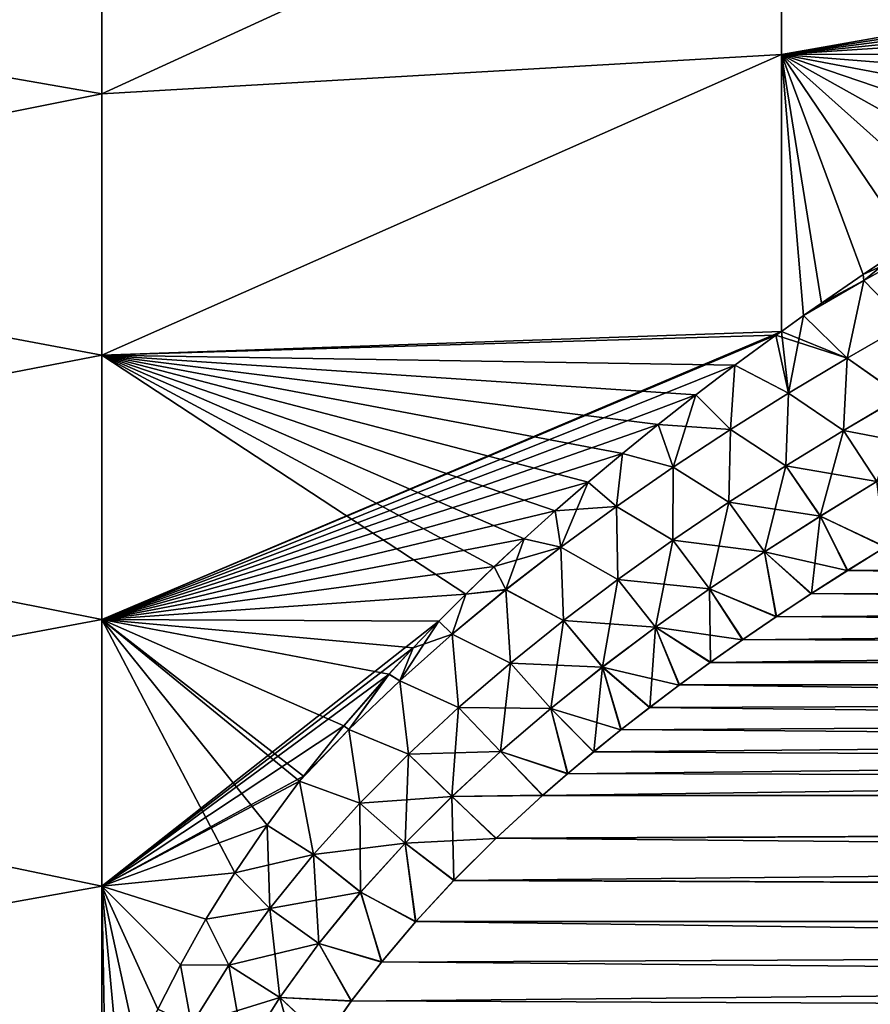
# Model space of a CAD drawing. Header units: metres. Extents: x -61 to 49, y -32 to 32.
# Tile 209 of 256: x 7.86 to 11.19, y 1.56 to 5.42. Entities that reach past the tile are written whole.
import ezdxf

# ---------------------------------------------------------------- set-up
doc = ezdxf.new("R2010")
doc.units = ezdxf.units.M
doc.layers.add('solid_K_27_40_10_000Y34', color=7, linetype='CONTINUOUS')

msp = doc.modelspace()

# ---------------------------------------------------------------- linework, layer by layer
at = {"layer": 'solid_K_27_40_10_000Y34'}
for points in [[(10.838671, 6.346819, 18.76054), (8.176753, 6.131574, 17.955341), (8.176753, 5.124755, 18.268206)], [(10.838671, 5.279294, 19.088453), (10.838671, 6.346819, 18.76054), (8.176753, 5.124755, 18.268206)], [(10.838671, 6.34678, -18.760553), (8.176753, 5.124913, -18.268162), (8.176753, 6.131766, -17.955275)], [(10.838671, 6.34678, -18.760553), (10.838671, 5.279273, -19.088459), (8.176753, 5.124913, -18.268162)], [(13.514456, 5.751908, 19.755672), (10.838671, 6.346819, 18.76054), (10.838671, 5.279294, 19.088453)], [(13.00006, 5.496589, -19.679585), (10.838671, 5.279273, -19.088459), (10.838671, 6.34678, -18.760553)], [(5.534052, 5.587831, -17.197577), (8.176753, 6.131766, -17.955275), (8.176753, 5.124913, -18.268162)], [(5.534052, 5.587831, 17.197577), (8.176753, 5.124755, 18.268206), (8.176753, 6.131574, 17.955341)], [(13.341865, 5.667959, 19.730209), (13.514456, 5.751908, 19.755672), (10.838671, 5.279294, 19.088453)], [(13.168754, 5.582161, 19.704569), (13.341865, 5.667959, 19.730209), (10.838671, 5.279294, 19.088453)], [(5.534052, 4.596929, -17.488531), (5.534052, 5.587831, -17.197577), (8.176753, 5.124913, -18.268162)], [(5.534052, 5.587831, 17.197577), (5.534052, 4.596929, 17.488531), (8.176753, 5.124755, 18.268206)], [(13.000097, 5.496607, 19.67959), (13.168754, 5.582161, 19.704569), (10.838671, 5.279294, 19.088453)], [(12.835753, 5.411328, 19.655241), (13.000097, 5.496607, 19.67959), (10.838671, 5.279294, 19.088453)], [(13.00006, 5.496589, -19.679585), (12.835714, 5.411308, -19.655235), (10.838671, 5.279273, -19.088459)], [(12.596889, 5.284023, 19.619789), (12.835753, 5.411328, 19.655241), (10.838671, 5.279294, 19.088453)], [(12.835714, 5.411308, -19.655235), (12.596845, 5.284, -19.619783), (10.838671, 5.279273, -19.088459)], [(12.366607, 5.157591, 19.585461), (12.596889, 5.284023, 19.619789), (10.838671, 5.279294, 19.088453)], [(12.596845, 5.284, -19.619783), (12.36656, 5.157565, -19.585455), (10.838671, 5.279273, -19.088459)], [(10.838671, 5.279294, 19.088453), (8.176753, 5.124755, 18.268206), (8.176753, 4.102112, 18.524664)], [(10.837847, 4.194889, 19.355442), (10.838671, 5.279294, 19.088453), (8.176753, 4.102112, 18.524664)], [(10.838671, 5.279273, -19.088459), (8.176753, 4.102234, -18.524637), (8.176753, 5.124913, -18.268162)], [(10.838671, 5.279273, -19.088459), (10.837845, 4.194886, -19.35544), (8.176753, 4.102234, -18.524637)], [(10.924758, 4.256844, -19.368591), (10.837845, 4.194886, -19.35544), (10.838671, 5.279273, -19.088459)], [(10.924756, 4.256842, 19.368591), (10.838671, 5.279294, 19.088453), (10.837847, 4.194889, 19.355442)], [(12.14451, 5.032113, 19.552176), (12.366607, 5.157591, 19.585461), (10.838671, 5.279294, 19.088453)], [(11.931278, 4.907396, 19.520239), (12.14451, 5.032113, 19.552176), (10.838671, 5.279294, 19.088453)], [(11.72647, 4.783538, 19.489548), (11.931278, 4.907396, 19.520239), (10.838671, 5.279294, 19.088453)], [(11.52947, 4.660686, 19.459932), (11.72647, 4.783538, 19.489548), (10.838671, 5.279294, 19.088453)], [(11.339764, 4.538956, 19.431257), (11.52947, 4.660686, 19.459932), (10.838671, 5.279294, 19.088453)], [(11.157946, 4.418167, 19.403793), (11.339764, 4.538956, 19.431257), (10.838671, 5.279294, 19.088453)], [(10.994783, 4.306043, 19.379169), (11.157946, 4.418167, 19.403793), (10.838671, 5.279294, 19.088453)], [(10.924756, 4.256842, 19.368591), (10.994783, 4.306043, 19.379169), (10.838671, 5.279294, 19.088453)], [(10.994751, 4.30602, -19.379166), (10.924758, 4.256844, -19.368591), (10.838671, 5.279273, -19.088459)], [(11.15788, 4.418122, -19.403784), (10.994751, 4.30602, -19.379166), (10.838671, 5.279273, -19.088459)], [(11.339701, 4.538914, -19.431248), (11.15788, 4.418122, -19.403784), (10.838671, 5.279273, -19.088459)], [(11.529411, 4.660647, -19.459923), (11.339701, 4.538914, -19.431248), (10.838671, 5.279273, -19.088459)], [(11.726414, 4.783503, -19.48954), (11.529411, 4.660647, -19.459923), (10.838671, 5.279273, -19.088459)], [(11.931225, 4.907364, -19.520231), (11.726414, 4.783503, -19.48954), (10.838671, 5.279273, -19.088459)], [(12.14446, 5.032084, -19.552168), (11.931225, 4.907364, -19.520231), (10.838671, 5.279273, -19.088459)], [(12.36656, 5.157565, -19.585455), (12.14446, 5.032084, -19.552168), (10.838671, 5.279273, -19.088459)], [(5.534052, 4.596929, -17.488531), (8.176753, 5.124913, -18.268162), (8.176753, 4.102234, -18.524637)], [(5.534052, 4.596929, 17.488531), (8.176753, 4.102112, 18.524664), (8.176753, 5.124755, 18.268206)], [(5.534052, 3.591033, -17.722443), (5.534052, 4.596929, -17.488531), (8.176753, 4.102234, -18.524637)], [(5.534052, 4.596929, 17.488531), (5.534052, 3.591033, 17.722443), (8.176753, 4.102112, 18.524664)], [(11.160231, 4.394087, -19.409851), (11.15788, 4.418122, -19.403784), (11.339701, 4.538914, -19.431248)], [(11.396586, 4.526012, 19.45104), (11.339764, 4.538956, 19.431257), (11.157946, 4.418167, 19.403793)], [(11.160233, 4.394075, 19.409855), (11.396586, 4.526012, 19.45104), (11.157946, 4.418167, 19.403793)], [(11.396579, 4.526034, -19.451033), (11.160231, 4.394087, -19.409851), (11.339701, 4.538914, -19.431248)], [(11.396579, 4.526034, -19.451033), (11.326157, 4.222949, -19.480854), (11.160231, 4.394087, -19.409851)], [(11.160233, 4.394075, 19.409855), (11.326218, 4.222843, 19.480879), (11.396586, 4.526012, 19.45104)], [(11.160231, 4.394087, -19.409851), (10.994751, 4.30602, -19.379166), (11.15788, 4.418122, -19.403784)], [(11.160233, 4.394075, 19.409855), (11.157946, 4.418167, 19.403793), (10.994783, 4.306043, 19.379169)], [(11.160233, 4.394075, 19.409855), (10.994783, 4.306043, 19.379169), (10.924756, 4.256842, 19.368591)], [(11.160233, 4.394075, 19.409855), (10.924756, 4.256842, 19.368591), (11.094875, 4.090106, 19.441757)], [(11.160231, 4.394087, -19.409851), (10.924758, 4.256844, -19.368591), (10.994751, 4.30602, -19.379166)], [(11.160231, 4.394087, -19.409851), (11.094818, 4.090203, -19.441732), (10.924758, 4.256844, -19.368591)], [(11.160231, 4.394087, -19.409851), (11.326157, 4.222949, -19.480854), (11.094818, 4.090203, -19.441732)], [(11.160233, 4.394075, 19.409855), (11.094875, 4.090106, 19.441757), (11.326218, 4.222843, 19.480879)], [(10.865534, 3.952859, -19.402733), (10.837845, 4.194886, -19.35544), (10.924758, 4.256844, -19.368591)], [(11.094875, 4.090106, 19.441757), (10.924756, 4.256842, 19.368591), (10.837847, 4.194889, 19.355442)], [(10.865534, 3.952859, -19.402733), (10.924758, 4.256844, -19.368591), (11.094818, 4.090203, -19.441732)], [(11.094818, 4.090203, -19.441732), (11.326157, 4.222949, -19.480854), (11.308418, 3.940696, -19.492659)], [(11.30853, 3.940521, 19.492678), (11.326218, 4.222843, 19.480879), (11.094875, 4.090106, 19.441757)], [(10.837847, 4.194889, 19.355442), (8.176753, 4.102112, 18.524664), (8.176753, 3.066803, 18.723921)], [(10.816697, 4.179664, 19.352236), (10.837847, 4.194889, 19.355442), (8.176753, 3.066803, 18.723921)], [(10.837845, 4.194886, -19.35544), (10.816627, 4.179613, -19.352226), (8.176753, 4.102234, -18.524637)], [(10.656122, 4.062218, 19.327818), (10.816697, 4.179664, 19.352236), (8.176753, 3.066803, 18.723921)], [(10.816627, 4.179613, -19.352226), (10.656048, 4.062163, -19.327808), (8.176753, 4.102234, -18.524637)], [(10.865534, 3.952859, -19.402733), (10.656048, 4.062163, -19.327808), (10.816627, 4.179613, -19.352226)], [(10.865586, 3.952773, 19.402754), (10.816697, 4.179664, 19.352236), (10.656122, 4.062218, 19.327818)], [(10.865534, 3.952859, -19.402733), (10.816627, 4.179613, -19.352226), (10.837845, 4.194886, -19.35544)], [(11.094875, 4.090106, 19.441757), (10.837847, 4.194889, 19.355442), (10.816697, 4.179664, 19.352236)], [(11.094875, 4.090106, 19.441757), (10.816697, 4.179664, 19.352236), (10.865586, 3.952773, 19.402754)], [(5.534052, 3.591033, -17.722443), (8.176753, 4.102234, -18.524637), (8.176753, 3.066887, -18.723907)], [(5.534052, 3.591033, 17.722443), (8.176753, 3.066803, 18.723921), (8.176753, 4.102112, 18.524664)], [(9.60263, 3.165946, -19.167284), (8.176753, 3.066887, -18.723907), (8.176753, 4.102234, -18.524637)], [(9.713733, 3.273389, -19.184282), (9.60263, 3.165946, -19.167284), (8.176753, 4.102234, -18.524637)], [(9.830124, 3.382269, -19.202021), (9.713733, 3.273389, -19.184282), (8.176753, 4.102234, -18.524637)], [(9.952302, 3.492462, -19.220642), (9.830124, 3.382269, -19.202021), (8.176753, 4.102234, -18.524637)], [(10.080763, 3.603845, -19.24029), (9.952302, 3.492462, -19.220642), (8.176753, 4.102234, -18.524637)], [(10.215227, 3.716529, -19.260818), (10.080763, 3.603845, -19.24029), (8.176753, 4.102234, -18.524637)], [(10.355587, 3.830568, -19.28215), (10.215227, 3.716529, -19.260818), (8.176753, 4.102234, -18.524637)], [(10.502357, 3.945824, -19.30443), (10.355587, 3.830568, -19.28215), (8.176753, 4.102234, -18.524637)], [(10.656048, 4.062163, -19.327808), (10.502357, 3.945824, -19.30443), (8.176753, 4.102234, -18.524637)], [(10.865534, 3.952859, -19.402733), (11.094818, 4.090203, -19.441732), (11.080633, 3.807038, -19.455452)], [(11.080743, 3.806874, 19.455471), (11.094875, 4.090106, 19.441757), (10.865586, 3.952773, 19.402754)], [(11.094818, 4.090203, -19.441732), (11.308418, 3.940696, -19.492659), (11.080633, 3.807038, -19.455452)], [(11.080743, 3.806874, 19.455471), (11.30853, 3.940521, 19.492678), (11.094875, 4.090106, 19.441757)], [(10.502434, 3.945883, 19.304441), (10.656122, 4.062218, 19.327818), (8.176753, 3.066803, 18.723921)], [(10.638494, 3.810605, -19.36389), (10.502357, 3.945824, -19.30443), (10.656048, 4.062163, -19.327808)], [(10.638542, 3.810531, 19.363909), (10.656122, 4.062218, 19.327818), (10.502434, 3.945883, 19.304441)], [(10.638494, 3.810605, -19.36389), (10.656048, 4.062163, -19.327808), (10.865534, 3.952859, -19.402733)], [(10.865586, 3.952773, 19.402754), (10.656122, 4.062218, 19.327818), (10.638542, 3.810531, 19.363909)], [(10.355667, 3.83063, 19.282162), (10.502434, 3.945883, 19.304441), (8.176753, 3.066803, 18.723921)], [(10.413972, 3.663047, -19.325253), (10.355587, 3.830568, -19.28215), (10.502357, 3.945824, -19.30443)], [(10.638542, 3.810531, 19.363909), (10.502434, 3.945883, 19.304441), (10.355667, 3.83063, 19.282162)], [(10.413972, 3.663047, -19.325253), (10.502357, 3.945824, -19.30443), (10.638494, 3.810605, -19.36389)], [(10.638494, 3.810605, -19.36389), (10.865534, 3.952859, -19.402733), (10.85527, 3.668823, -19.418451)], [(10.855376, 3.668671, 19.418472), (10.865586, 3.952773, 19.402754), (10.638542, 3.810531, 19.363909)], [(10.865534, 3.952859, -19.402733), (11.080633, 3.807038, -19.455452), (10.85527, 3.668823, -19.418451)], [(10.855376, 3.668671, 19.418472), (11.080743, 3.806874, 19.455471), (10.865586, 3.952773, 19.402754)], [(11.080633, 3.807038, -19.455452), (11.308418, 3.940696, -19.492659), (11.211751, 3.607338, -19.464842)], [(11.436011, 3.738391, 19.499977), (11.30853, 3.940521, 19.492678), (11.080743, 3.806874, 19.455471)], [(10.21531, 3.716595, 19.260832), (10.355667, 3.83063, 19.282162), (8.176753, 3.066803, 18.723921)], [(10.413972, 3.663047, -19.325253), (10.215227, 3.716529, -19.260818), (10.355587, 3.830568, -19.28215)], [(10.414014, 3.662983, 19.32527), (10.355667, 3.83063, 19.282162), (10.21531, 3.716595, 19.260832)], [(10.638542, 3.810531, 19.363909), (10.355667, 3.83063, 19.282162), (10.414014, 3.662983, 19.32527)], [(10.413972, 3.663047, -19.325253), (10.638494, 3.810605, -19.36389), (10.632576, 3.525738, -19.381702)], [(10.632678, 3.525598, 19.381723), (10.638542, 3.810531, 19.363909), (10.414014, 3.662983, 19.32527)], [(10.638494, 3.810605, -19.36389), (10.85527, 3.668823, -19.418451), (10.632576, 3.525738, -19.381702)], [(10.632678, 3.525598, 19.381723), (10.855376, 3.668671, 19.418472), (10.638542, 3.810531, 19.363909)], [(10.85527, 3.668823, -19.418451), (11.080633, 3.807038, -19.455452), (10.990265, 3.471836, -19.429974)], [(11.211864, 3.607175, 19.46484), (11.080743, 3.806874, 19.455471), (10.855376, 3.668671, 19.418472)], [(11.080633, 3.807038, -19.455452), (11.211751, 3.607338, -19.464842), (10.990265, 3.471836, -19.429974)], [(11.211864, 3.607175, 19.46484), (11.436011, 3.738391, 19.499977), (11.080743, 3.806874, 19.455471)], [(10.080849, 3.603916, 19.240303), (10.21531, 3.716595, 19.260832), (8.176753, 3.066803, 18.723921)], [(10.192348, 3.509672, -19.286882), (10.080763, 3.603845, -19.24029), (10.215227, 3.716529, -19.260818)], [(10.192387, 3.509617, 19.286898), (10.21531, 3.716595, 19.260832), (10.080849, 3.603916, 19.240303)], [(10.192348, 3.509672, -19.286882), (10.215227, 3.716529, -19.260818), (10.413972, 3.663047, -19.325253)], [(10.414014, 3.662983, 19.32527), (10.21531, 3.716595, 19.260832), (10.192387, 3.509617, 19.286898)], [(10.632576, 3.525738, -19.381702), (10.85527, 3.668823, -19.418451), (10.771702, 3.331786, -19.395422)], [(10.990374, 3.471685, 19.429972), (10.855376, 3.668671, 19.418472), (10.632678, 3.525598, 19.381723)], [(10.85527, 3.668823, -19.418451), (10.990265, 3.471836, -19.429974), (10.771702, 3.331786, -19.395422)], [(10.990374, 3.471685, 19.429972), (11.211864, 3.607175, 19.46484), (10.855376, 3.668671, 19.418472)], [(10.192348, 3.509672, -19.286882), (10.413972, 3.663047, -19.325253), (10.412935, 3.377355, -19.345266)], [(10.413036, 3.377225, 19.345287), (10.414014, 3.662983, 19.32527), (10.192387, 3.509617, 19.286898)], [(10.413972, 3.663047, -19.325253), (10.632576, 3.525738, -19.381702), (10.412935, 3.377355, -19.345266)], [(10.413036, 3.377225, 19.345287), (10.632678, 3.525598, 19.381723), (10.414014, 3.662983, 19.32527)], [(5.534052, 2.573423, -17.898548), (5.534052, 3.591033, -17.722443), (8.176753, 3.066887, -18.723907)], [(5.534052, 3.591033, 17.722443), (5.534052, 2.573423, 17.898548), (8.176753, 3.066803, 18.723921)], [(9.952392, 3.49254, 19.220655), (10.080849, 3.603916, 19.240303), (8.176753, 3.066803, 18.723921)], [(9.974013, 3.349958, -19.248848), (9.952302, 3.492462, -19.220642), (10.080763, 3.603845, -19.24029)], [(10.192387, 3.509617, 19.286898), (10.080849, 3.603916, 19.240303), (9.952392, 3.49254, 19.220655)], [(9.974013, 3.349958, -19.248848), (10.080763, 3.603845, -19.24029), (10.192348, 3.509672, -19.286882)], [(10.990265, 3.471836, -19.429974), (11.211751, 3.607338, -19.464842), (11.245188, 3.350627, -19.431005)], [(10.990374, 3.471685, 19.429972), (11.243661, 3.349694, 19.430775), (11.211864, 3.607175, 19.46484)], [(10.192387, 3.509617, 19.286898), (9.952392, 3.49254, 19.220655), (9.974047, 3.349913, 19.248863)], [(9.974013, 3.349958, -19.248848), (10.192348, 3.509672, -19.286882), (10.196774, 3.22321, -19.309217)], [(10.196872, 3.223091, 19.309238), (10.192387, 3.509617, 19.286898), (9.974047, 3.349913, 19.248863)], [(10.192348, 3.509672, -19.286882), (10.412935, 3.377355, -19.345266), (10.196774, 3.22321, -19.309217)], [(10.196872, 3.223091, 19.309238), (10.413036, 3.377225, 19.345287), (10.192387, 3.509617, 19.286898)], [(10.412935, 3.377355, -19.345266), (10.632576, 3.525738, -19.381702), (10.556476, 3.18682, -19.361256)], [(10.771808, 3.331646, 19.395422), (10.632678, 3.525598, 19.381723), (10.413036, 3.377225, 19.345287)], [(10.632576, 3.525738, -19.381702), (10.771702, 3.331786, -19.395422), (10.556476, 3.18682, -19.361256)], [(10.771808, 3.331646, 19.395422), (10.990374, 3.471685, 19.429972), (10.632678, 3.525598, 19.381723)], [(9.830217, 3.382355, 19.202034), (9.952392, 3.49254, 19.220655), (8.176753, 3.066803, 18.723921)], [(9.974013, 3.349958, -19.248848), (9.830124, 3.382269, -19.202021), (9.952302, 3.492462, -19.220642)], [(9.974047, 3.349913, 19.248863), (9.952392, 3.49254, 19.220655), (9.830217, 3.382355, 19.202034)], [(10.771702, 3.331786, -19.395422), (10.990265, 3.471836, -19.429974), (10.955265, 3.168109, -19.387255)], [(10.771808, 3.331646, 19.395422), (11.095927, 3.258133, 19.40851), (10.990374, 3.471685, 19.429972)], [(10.990265, 3.471836, -19.429974), (11.097434, 3.259083, -19.408737), (10.955265, 3.168109, -19.387255)], [(10.990265, 3.471836, -19.429974), (11.245188, 3.350627, -19.431005), (11.097434, 3.259083, -19.408737)], [(10.990374, 3.471685, 19.429972), (11.095927, 3.258133, 19.40851), (11.243661, 3.349694, 19.430775)], [(9.713829, 3.273482, 19.184298), (9.830217, 3.382355, 19.202034), (8.176753, 3.066803, 18.723921)], [(9.75936, 3.183381, -19.211233), (9.713733, 3.273389, -19.184282), (9.830124, 3.382269, -19.202021)], [(9.974047, 3.349913, 19.248863), (9.830217, 3.382355, 19.202034), (9.713829, 3.273482, 19.184298)], [(9.75936, 3.183381, -19.211233), (9.830124, 3.382269, -19.202021), (9.974013, 3.349958, -19.248848)], [(10.196774, 3.22321, -19.309217), (10.412935, 3.377355, -19.345266), (10.345037, 3.036548, -19.327551)], [(10.55658, 3.186691, 19.361258), (10.413036, 3.377225, 19.345287), (10.196872, 3.223091, 19.309238)], [(10.412935, 3.377355, -19.345266), (10.556476, 3.18682, -19.361256), (10.345037, 3.036548, -19.327551)], [(10.55658, 3.186691, 19.361258), (10.771808, 3.331646, 19.395422), (10.413036, 3.377225, 19.345287)], [(9.974047, 3.349913, 19.248863), (9.713829, 3.273482, 19.184298), (9.759386, 3.183348, 19.211245)], [(9.75936, 3.183381, -19.211233), (9.974013, 3.349958, -19.248848), (9.984512, 3.062843, -19.27363)], [(9.984606, 3.062736, 19.273651), (9.974047, 3.349913, 19.248863), (9.759386, 3.183348, 19.211245)], [(9.974013, 3.349958, -19.248848), (10.196774, 3.22321, -19.309217), (9.984512, 3.062843, -19.27363)], [(9.984606, 3.062736, 19.273651), (10.196872, 3.223091, 19.309238), (9.974047, 3.349913, 19.248863)], [(10.556476, 3.18682, -19.361256), (10.771702, 3.331786, -19.395422), (10.818339, 3.077739, -19.366543)], [(10.55658, 3.186691, 19.361258), (10.816875, 3.076758, 19.366322), (10.771808, 3.331646, 19.395422)], [(10.771702, 3.331786, -19.395422), (10.955265, 3.168109, -19.387255), (10.818339, 3.077739, -19.366543)], [(10.771808, 3.331646, 19.395422), (10.816875, 3.076758, 19.366322), (10.95378, 3.167144, 19.38703)], [(10.771808, 3.331646, 19.395422), (10.95378, 3.167144, 19.38703), (11.095927, 3.258133, 19.40851)], [(42.942265, 3.311549, 20.530529), (11.243661, 3.349694, 19.430775), (11.095927, 3.258133, 19.40851)], [(42.942299, 3.311345, -20.530491), (11.097434, 3.259083, -19.408737), (11.245188, 3.350627, -19.431005)], [(42.942265, 3.311549, 20.530529), (10.685007, 2.986993, 19.346369), (10.558531, 2.897817, 19.327168)], [(43.019547, 2.839952, 20.451384), (42.942265, 3.311549, 20.530529), (10.558531, 2.897817, 19.327168)], [(42.942265, 3.311549, 20.530529), (10.816875, 3.076758, 19.366322), (10.685007, 2.986993, 19.346369)], [(42.942265, 3.311549, 20.530529), (10.95378, 3.167144, 19.38703), (10.816875, 3.076758, 19.366322)], [(42.942265, 3.311549, 20.530529), (11.095927, 3.258133, 19.40851), (10.95378, 3.167144, 19.38703)], [(42.942299, 3.311345, -20.530491), (43.019581, 2.839724, -20.451347), (11.097434, 3.259083, -19.408737)], [(9.602728, 3.166045, 19.167299), (9.713829, 3.273482, 19.184298), (8.176753, 3.066803, 18.723921)], [(9.75936, 3.183381, -19.211233), (9.60263, 3.165946, -19.167284), (9.713733, 3.273389, -19.184282)], [(9.759386, 3.183348, 19.211245), (9.713829, 3.273482, 19.184298), (9.602728, 3.166045, 19.167299)], [(43.019581, 2.839724, -20.451347), (10.955265, 3.168109, -19.387255), (11.097434, 3.259083, -19.408737)], [(9.984512, 3.062843, -19.27363), (10.196774, 3.22321, -19.309217), (10.137836, 2.880576, -19.294382)], [(10.345139, 3.036429, 19.327553), (10.196872, 3.223091, 19.309238), (9.984606, 3.062736, 19.273651)], [(10.196774, 3.22321, -19.309217), (10.345037, 3.036548, -19.327551), (10.137836, 2.880576, -19.294382)], [(10.345139, 3.036429, 19.327553), (10.55658, 3.186691, 19.361258), (10.196872, 3.223091, 19.309238)], [(9.496809, 3.060092, 19.151033), (9.602728, 3.166045, 19.167299), (8.176753, 3.066803, 18.723921)], [(9.60263, 3.165946, -19.167284), (9.496709, 3.059987, -19.151018), (8.176753, 3.066887, -18.723907)], [(9.548937, 3.009311, -19.174137), (9.496709, 3.059987, -19.151018), (9.60263, 3.165946, -19.167284)], [(9.548957, 3.009286, 19.174147), (9.602728, 3.166045, 19.167299), (9.496809, 3.060092, 19.151033)], [(9.548937, 3.009311, -19.174137), (9.60263, 3.165946, -19.167284), (9.75936, 3.183381, -19.211233)], [(9.548937, 3.009311, -19.174137), (9.75936, 3.183381, -19.211233), (9.776635, 2.895758, -19.238598)], [(9.759386, 3.183348, 19.211245), (9.602728, 3.166045, 19.167299), (9.548957, 3.009286, 19.174147)], [(9.776724, 2.895663, 19.238619), (9.759386, 3.183348, 19.211245), (9.548957, 3.009286, 19.174147)], [(9.75936, 3.183381, -19.211233), (9.984512, 3.062843, -19.27363), (9.776635, 2.895758, -19.238598)], [(9.776724, 2.895663, 19.238619), (9.984606, 3.062736, 19.273651), (9.759386, 3.183348, 19.211245)], [(10.345037, 3.036548, -19.327551), (10.556476, 3.18682, -19.361256), (10.559945, 2.89883, -19.327381)], [(10.345139, 3.036429, 19.327553), (10.685007, 2.986993, 19.346369), (10.55658, 3.186691, 19.361258)], [(10.556476, 3.18682, -19.361256), (10.818339, 3.077739, -19.366543), (10.686447, 2.987991, -19.346586)], [(10.556476, 3.18682, -19.361256), (10.686447, 2.987991, -19.346586), (10.559945, 2.89883, -19.327381)], [(10.55658, 3.186691, 19.361258), (10.685007, 2.986993, 19.346369), (10.816875, 3.076758, 19.366322)], [(43.019581, 2.839724, -20.451347), (10.818339, 3.077739, -19.366543), (10.955265, 3.168109, -19.387255)], [(5.534052, 2.573423, -17.898548), (8.176753, 3.066887, -18.723907), (8.176753, 2.02207, -18.865356)], [(5.534052, 2.573423, 17.898548), (8.176753, 2.022023, 18.865362), (8.176753, 3.066803, 18.723921)], [(8.697495, 2.074772, -19.028467), (8.176753, 2.02207, -18.865356), (8.176753, 3.066887, -18.723907)], [(8.824102, 2.261464, -19.047892), (8.697495, 2.074772, -19.028467), (8.176753, 3.066887, -18.723907)], [(8.951097, 2.433311, -19.06743), (8.824102, 2.261464, -19.047892), (8.176753, 3.066887, -18.723907)], [(8.966317, 2.453135, -19.069761), (8.951097, 2.433311, -19.06743), (8.176753, 3.066887, -18.723907)], [(9.124626, 2.649875, -19.094032), (8.966317, 2.453135, -19.069761), (8.176753, 3.066887, -18.723907)], [(9.301352, 2.852152, -19.121172), (9.124626, 2.649875, -19.094032), (8.176753, 3.066887, -18.723907)], [(9.39645, 2.955386, -19.135691), (9.301352, 2.852152, -19.121172), (8.176753, 3.066887, -18.723907)], [(9.496709, 3.059987, -19.151018), (9.39645, 2.955386, -19.135691), (8.176753, 3.066887, -18.723907)], [(9.496809, 3.060092, 19.151033), (8.176753, 3.066803, 18.723921), (8.176753, 2.022023, 18.865362)], [(9.396551, 2.955493, 19.135706), (9.496809, 3.060092, 19.151033), (8.176753, 2.022023, 18.865362)], [(9.34357, 2.826927, -19.137703), (9.39645, 2.955386, -19.135691), (9.496709, 3.059987, -19.151018)], [(9.34357, 2.826927, -19.137703), (9.496709, 3.059987, -19.151018), (9.548937, 3.009311, -19.174137)], [(9.548957, 3.009286, 19.174147), (9.496809, 3.060092, 19.151033), (9.396551, 2.955493, 19.135706)], [(9.776635, 2.895758, -19.238598), (9.984512, 3.062843, -19.27363), (9.935381, 2.718492, -19.261843)], [(10.137932, 2.880469, 19.294388), (9.984606, 3.062736, 19.273651), (9.776724, 2.895663, 19.238619)], [(9.984512, 3.062843, -19.27363), (10.137836, 2.880576, -19.294382), (9.935381, 2.718492, -19.261843)], [(10.137932, 2.880469, 19.294388), (10.345139, 3.036429, 19.327553), (9.984606, 3.062736, 19.273651)], [(43.019581, 2.839724, -20.451347), (10.686447, 2.987991, -19.346586), (10.818339, 3.077739, -19.366543)], [(9.34357, 2.826927, -19.137703), (9.548937, 3.009311, -19.174137), (9.573931, 2.721298, -19.20425)], [(9.548957, 3.009286, 19.174147), (9.396551, 2.955493, 19.135706), (9.343587, 2.82691, 19.137711)], [(9.574018, 2.721213, 19.204273), (9.548957, 3.009286, 19.174147), (9.343587, 2.82691, 19.137711)], [(9.548937, 3.009311, -19.174137), (9.776635, 2.895758, -19.238598), (9.573931, 2.721298, -19.20425)], [(9.574018, 2.721213, 19.204273), (9.776724, 2.895663, 19.238619), (9.548957, 3.009286, 19.174147)], [(10.137836, 2.880576, -19.294382), (10.345037, 3.036548, -19.327551), (10.322125, 2.722426, -19.291172)], [(10.137932, 2.880469, 19.294388), (10.437222, 2.809265, 19.308704), (10.345139, 3.036429, 19.327553)], [(10.345037, 3.036548, -19.327551), (10.438611, 2.810294, -19.308916), (10.322125, 2.722426, -19.291172)], [(10.345037, 3.036548, -19.327551), (10.559945, 2.89883, -19.327381), (10.438611, 2.810294, -19.308916)], [(10.345139, 3.036429, 19.327553), (10.437222, 2.809265, 19.308704), (10.558531, 2.897817, 19.327168)], [(10.345139, 3.036429, 19.327553), (10.558531, 2.897817, 19.327168), (10.685007, 2.986993, 19.346369)], [(43.019581, 2.839724, -20.451347), (10.559945, 2.89883, -19.327381), (10.686447, 2.987991, -19.346586)], [(9.301453, 2.852262, 19.121187), (9.396551, 2.955493, 19.135706), (8.176753, 2.022023, 18.865362)], [(9.34357, 2.826927, -19.137703), (9.301352, 2.852152, -19.121172), (9.39645, 2.955386, -19.135691)], [(9.343587, 2.82691, 19.137711), (9.396551, 2.955493, 19.135706), (9.301453, 2.852262, 19.121187)], [(9.573931, 2.721298, -19.20425), (9.776635, 2.895758, -19.238598), (9.738479, 2.549766, -19.230064)], [(9.935472, 2.718397, 19.261848), (9.776724, 2.895663, 19.238619), (9.574018, 2.721213, 19.204273)], [(9.776635, 2.895758, -19.238598), (9.935381, 2.718492, -19.261843), (9.738479, 2.549766, -19.230064)], [(9.935472, 2.718397, 19.261848), (10.137932, 2.880469, 19.294388), (9.776724, 2.895663, 19.238619)], [(43.019547, 2.839952, 20.451384), (10.558531, 2.897817, 19.327168), (10.437222, 2.809265, 19.308704)], [(43.019581, 2.839724, -20.451347), (10.438611, 2.810294, -19.308916), (10.559945, 2.89883, -19.327381)], [(9.935381, 2.718492, -19.261843), (10.137836, 2.880576, -19.294382), (10.103238, 2.548764, -19.257809)], [(9.935472, 2.718397, 19.261848), (10.208898, 2.634206, 19.273935), (10.137932, 2.880469, 19.294388)], [(10.137836, 2.880576, -19.294382), (10.210231, 2.635264, -19.274139), (10.103238, 2.548764, -19.257809)], [(10.137836, 2.880576, -19.294382), (10.322125, 2.722426, -19.291172), (10.210231, 2.635264, -19.274139)], [(10.137932, 2.880469, 19.294388), (10.208898, 2.634206, 19.273935), (10.320765, 2.721383, 19.290966)], [(10.137932, 2.880469, 19.294388), (10.320765, 2.721383, 19.290966), (10.437222, 2.809265, 19.308704)], [(9.124724, 2.649987, 19.094048), (9.301453, 2.852262, 19.121187), (8.176753, 2.022023, 18.865362)], [(9.144114, 2.63539, -19.102091), (9.124626, 2.649875, -19.094032), (9.301352, 2.852152, -19.121172)], [(9.144123, 2.635381, 19.102095), (9.301453, 2.852262, 19.121187), (9.124724, 2.649987, 19.094048)], [(9.144114, 2.63539, -19.102091), (9.301352, 2.852152, -19.121172), (9.34357, 2.826927, -19.137703)], [(9.144114, 2.63539, -19.102091), (9.34357, 2.826927, -19.137703), (9.377283, 2.538751, -19.170744)], [(9.343587, 2.82691, 19.137711), (9.301453, 2.852262, 19.121187), (9.144123, 2.635381, 19.102095)], [(9.377368, 2.538676, 19.170765), (9.343587, 2.82691, 19.137711), (9.144123, 2.635381, 19.102095)], [(9.34357, 2.826927, -19.137703), (9.573931, 2.721298, -19.20425), (9.377283, 2.538751, -19.170744)], [(9.377368, 2.538676, 19.170765), (9.574018, 2.721213, 19.204273), (9.343587, 2.82691, 19.137711)], [(43.019547, 2.839952, 20.451384), (9.999752, 2.46187, 19.241974), (9.902058, 2.376788, 19.227015)], [(43.084648, 2.367738, 20.384573), (43.019547, 2.839952, 20.451384), (9.902058, 2.376788, 19.227015)], [(43.019547, 2.839952, 20.451384), (10.101936, 2.547693, 19.257608), (9.999752, 2.46187, 19.241974)], [(43.019547, 2.839952, 20.451384), (10.208898, 2.634206, 19.273935), (10.101936, 2.547693, 19.257608)], [(43.019547, 2.839952, 20.451384), (10.320765, 2.721383, 19.290966), (10.208898, 2.634206, 19.273935)], [(43.019547, 2.839952, 20.451384), (10.437222, 2.809265, 19.308704), (10.320765, 2.721383, 19.290966)], [(43.019581, 2.839724, -20.451347), (43.084679, 2.367485, -20.384541), (10.438611, 2.810294, -19.308916)], [(43.084679, 2.367485, -20.384541), (10.322125, 2.722426, -19.291172), (10.438611, 2.810294, -19.308916)], [(9.377283, 2.538751, -19.170744), (9.573931, 2.721298, -19.20425), (9.548029, 2.373834, -19.199196)], [(9.738568, 2.549681, 19.23007), (9.574018, 2.721213, 19.204273), (9.377368, 2.538676, 19.170765)], [(9.573931, 2.721298, -19.20425), (9.738479, 2.549766, -19.230064), (9.548029, 2.373834, -19.199196)], [(9.738568, 2.549681, 19.23007), (9.935472, 2.718397, 19.261848), (9.574018, 2.721213, 19.204273)], [(9.738479, 2.549766, -19.230064), (9.935381, 2.718492, -19.261843), (10.001021, 2.462955, -19.242168)], [(9.738568, 2.549681, 19.23007), (9.999752, 2.46187, 19.241974), (9.935472, 2.718397, 19.261848)], [(9.935381, 2.718492, -19.261843), (10.103238, 2.548764, -19.257809), (10.001021, 2.462955, -19.242168)], [(9.935472, 2.718397, 19.261848), (9.999752, 2.46187, 19.241974), (10.101936, 2.547693, 19.257608)], [(9.935472, 2.718397, 19.261848), (10.101936, 2.547693, 19.257608), (10.208898, 2.634206, 19.273935)], [(43.084679, 2.367485, -20.384541), (10.210231, 2.635264, -19.274139), (10.322125, 2.722426, -19.291172)], [(8.966404, 2.453248, 19.069775), (9.124724, 2.649987, 19.094048), (8.176753, 2.022023, 18.865362)], [(9.144114, 2.63539, -19.102091), (8.951097, 2.433311, -19.06743), (8.966317, 2.453135, -19.069761)], [(9.144114, 2.63539, -19.102091), (9.187577, 2.347407, -19.138248), (8.951097, 2.433311, -19.06743)], [(9.144123, 2.635381, 19.102095), (8.966404, 2.453248, 19.069775), (8.951097, 2.433309, 19.06743)], [(9.187653, 2.347344, 19.138268), (9.144123, 2.635381, 19.102095), (8.951097, 2.433309, 19.06743)], [(9.144114, 2.63539, -19.102091), (8.966317, 2.453135, -19.069761), (9.124626, 2.649875, -19.094032)], [(9.144123, 2.635381, 19.102095), (9.124724, 2.649987, 19.094048), (8.966404, 2.453248, 19.069775)], [(9.144114, 2.63539, -19.102091), (9.377283, 2.538751, -19.170744), (9.187577, 2.347407, -19.138248)], [(9.187653, 2.347344, 19.138268), (9.377368, 2.538676, 19.170765), (9.144123, 2.635381, 19.102095)], [(43.084679, 2.367485, -20.384541), (10.103238, 2.548764, -19.257809), (10.210231, 2.635264, -19.274139)], [(5.534052, 1.547419, -18.01627), (5.534052, 2.573423, -17.898548), (8.176753, 2.02207, -18.865356)], [(5.534052, 2.573423, 17.898548), (5.534052, 1.547419, 18.01627), (8.176753, 2.022023, 18.865362)], [(9.548116, 2.373759, 19.199203), (9.738568, 2.549681, 19.23007), (9.377368, 2.538676, 19.170765)], [(9.548029, 2.373834, -19.199196), (9.738479, 2.549766, -19.230064), (9.903294, 2.377886, -19.227203)], [(9.548116, 2.373759, 19.199203), (9.902058, 2.376788, 19.227015), (9.738568, 2.549681, 19.23007)], [(9.738479, 2.549766, -19.230064), (10.001021, 2.462955, -19.242168), (9.903294, 2.377886, -19.227203)], [(9.738568, 2.549681, 19.23007), (9.902058, 2.376788, 19.227015), (9.999752, 2.46187, 19.241974)], [(43.084679, 2.367485, -20.384541), (10.001021, 2.462955, -19.242168), (10.103238, 2.548764, -19.257809)], [(9.187577, 2.347407, -19.138248), (9.377283, 2.538751, -19.170744), (9.364934, 2.190131, -19.169401)], [(9.548116, 2.373759, 19.199203), (9.377368, 2.538676, 19.170765), (9.187653, 2.347344, 19.138268)], [(9.377283, 2.538751, -19.170744), (9.548029, 2.373834, -19.199196), (9.364934, 2.190131, -19.169401)], [(8.951097, 2.433309, 19.06743), (8.966404, 2.453248, 19.069775), (8.176753, 2.022023, 18.865362)], [(8.82418, 2.261576, 19.047903), (8.951097, 2.433309, 19.06743), (8.176753, 2.022023, 18.865362)], [(9.006023, 2.146513, -19.106987), (8.824102, 2.261464, -19.047892), (8.951097, 2.433311, -19.06743)], [(9.006096, 2.146463, 19.107006), (8.951097, 2.433309, 19.06743), (8.82418, 2.261576, 19.047903)], [(9.006023, 2.146513, -19.106987), (8.951097, 2.433311, -19.06743), (9.187577, 2.347407, -19.138248)], [(9.006096, 2.146463, 19.107006), (9.187653, 2.347344, 19.138268), (8.951097, 2.433309, 19.06743)], [(43.084679, 2.367485, -20.384541), (9.903294, 2.377886, -19.227203), (10.001021, 2.462955, -19.242168)], [(9.365012, 2.190068, 19.169409), (9.548116, 2.373759, 19.199203), (9.187653, 2.347344, 19.138268)], [(9.364934, 2.190131, -19.169401), (9.548029, 2.373834, -19.199196), (9.555717, 2.045319, -19.173866)], [(9.365012, 2.190068, 19.169409), (9.719599, 2.208937, 19.199072), (9.548116, 2.373759, 19.199203)], [(9.548029, 2.373834, -19.199196), (9.903294, 2.377886, -19.227203), (9.720771, 2.210061, -19.199253)], [(9.548029, 2.373834, -19.199196), (9.720771, 2.210061, -19.199253), (9.555717, 2.045319, -19.173866)], [(9.548116, 2.373759, 19.199203), (9.719599, 2.208937, 19.199072), (9.902058, 2.376788, 19.227015)], [(43.084648, 2.367738, 20.384573), (9.719599, 2.208937, 19.199072), (9.554608, 2.044169, 19.173697)], [(43.137783, 1.89485, 20.33), (43.084648, 2.367738, 20.384573), (9.554608, 2.044169, 19.173697)], [(43.084648, 2.367738, 20.384573), (9.902058, 2.376788, 19.227015), (9.719599, 2.208937, 19.199072)], [(43.084679, 2.367485, -20.384541), (9.720771, 2.210061, -19.199253), (9.903294, 2.377886, -19.227203)], [(43.084679, 2.367485, -20.384541), (43.13781, 1.894571, -20.329971), (9.720771, 2.210061, -19.199253)], [(9.006023, 2.146513, -19.106987), (9.187577, 2.347407, -19.138248), (9.190386, 1.998086, -19.140882)], [(9.365012, 2.190068, 19.169409), (9.187653, 2.347344, 19.138268), (9.006096, 2.146463, 19.107006)], [(9.187577, 2.347407, -19.138248), (9.364934, 2.190131, -19.169401), (9.190386, 1.998086, -19.140882)], [(8.697568, 2.074881, 19.028479), (8.82418, 2.261576, 19.047903), (8.176753, 2.022023, 18.865362)], [(8.834396, 1.93525, -19.077267), (8.697495, 2.074772, -19.028467), (8.824102, 2.261464, -19.047892)], [(9.006096, 2.146463, 19.107006), (8.82418, 2.261576, 19.047903), (8.697568, 2.074881, 19.028479)], [(8.834396, 1.93525, -19.077267), (8.824102, 2.261464, -19.047892), (9.006023, 2.146513, -19.106987)], [(9.365012, 2.190068, 19.169409), (9.554608, 2.044169, 19.173697), (9.719599, 2.208937, 19.199072)], [(43.13781, 1.894571, -20.329971), (9.555717, 2.045319, -19.173866), (9.720771, 2.210061, -19.199253)], [(9.19046, 1.998035, 19.14089), (9.365012, 2.190068, 19.169409), (9.006096, 2.146463, 19.107006)], [(9.190386, 1.998086, -19.140882), (9.364934, 2.190131, -19.169401), (9.406517, 1.884046, -19.150936)], [(9.19046, 1.998035, 19.14089), (9.405478, 1.882873, 19.150776), (9.365012, 2.190068, 19.169409)], [(9.364934, 2.190131, -19.169401), (9.555717, 2.045319, -19.173866), (9.406517, 1.884046, -19.150936)], [(9.365012, 2.190068, 19.169409), (9.405478, 1.882873, 19.150776), (9.554608, 2.044169, 19.173697)], [(8.834467, 1.93521, 19.077286), (9.006096, 2.146463, 19.107006), (8.697568, 2.074881, 19.028479)], [(8.834396, 1.93525, -19.077267), (9.006023, 2.146513, -19.106987), (9.026079, 1.797118, -19.113924)], [(9.19046, 1.998035, 19.14089), (9.006096, 2.146463, 19.107006), (8.834467, 1.93521, 19.077286)], [(9.006023, 2.146513, -19.106987), (9.190386, 1.998086, -19.140882), (9.026079, 1.797118, -19.113924)], [(8.584735, 1.89258, 19.011145), (8.697568, 2.074881, 19.028479), (8.176753, 2.022023, 18.865362)], [(8.697495, 2.074772, -19.028467), (8.584668, 1.892475, -19.011133), (8.176753, 2.02207, -18.865356)], [(8.834396, 1.93525, -19.077267), (8.584668, 1.892475, -19.011133), (8.697495, 2.074772, -19.028467)], [(8.834467, 1.93521, 19.077286), (8.697568, 2.074881, 19.028479), (8.584735, 1.89258, 19.011145)], [(43.137783, 1.89485, 20.33), (9.554608, 2.044169, 19.173697), (9.405478, 1.882873, 19.150776)], [(43.13781, 1.894571, -20.329971), (9.406517, 1.884046, -19.150936), (9.555717, 2.045319, -19.173866)], [(5.534052, 1.547419, -18.01627), (8.176753, 2.02207, -18.865356), (8.175722, 0.970793, -18.948227)], [(5.534052, 1.547419, 18.01627), (8.175721, 0.970785, 18.948227), (8.176753, 2.022023, 18.865362)], [(8.195544, 1.035219, 18.951262), (8.176753, 2.022023, 18.865362), (8.175721, 0.970785, 18.948227)], [(8.195512, 1.035128, -18.951256), (8.175722, 0.970793, -18.948227), (8.176753, 2.02207, -18.865356)], [(8.252647, 1.200679, -18.960052), (8.195512, 1.035128, -18.951256), (8.176753, 2.02207, -18.865356)], [(8.319305, 1.368742, -18.970293), (8.252647, 1.200679, -18.960052), (8.176753, 2.02207, -18.865356)], [(8.396502, 1.539842, -18.982191), (8.319305, 1.368742, -18.970293), (8.176753, 2.02207, -18.865356)], [(8.484612, 1.714302, -18.995741), (8.396502, 1.539842, -18.982191), (8.176753, 2.02207, -18.865356)], [(8.584668, 1.892475, -19.011133), (8.484612, 1.714302, -18.995741), (8.176753, 2.02207, -18.865356)], [(8.484665, 1.714402, 18.995749), (8.584735, 1.89258, 19.011145), (8.176753, 2.022023, 18.865362)], [(8.396544, 1.539937, 18.982197), (8.484665, 1.714402, 18.995749), (8.176753, 2.022023, 18.865362)], [(8.319345, 1.368836, 18.970299), (8.396544, 1.539937, 18.982197), (8.176753, 2.022023, 18.865362)], [(8.252687, 1.200774, 18.960058), (8.319345, 1.368836, 18.970299), (8.176753, 2.022023, 18.865362)], [(8.195544, 1.035219, 18.951262), (8.252687, 1.200774, 18.960058), (8.176753, 2.022023, 18.865362)], [(9.026152, 1.797078, 19.113934), (9.19046, 1.998035, 19.14089), (8.834467, 1.93521, 19.077286)], [(9.026079, 1.797118, -19.113924), (9.190386, 1.998086, -19.140882), (9.27326, 1.72625, -19.130367)], [(9.026152, 1.797078, 19.113934), (9.272296, 1.725054, 19.130219), (9.19046, 1.998035, 19.14089)], [(9.190386, 1.998086, -19.140882), (9.406517, 1.884046, -19.150936), (9.27326, 1.72625, -19.130367)], [(9.19046, 1.998035, 19.14089), (9.272296, 1.725054, 19.130219), (9.405478, 1.882873, 19.150776)], [(8.674523, 1.712789, -19.049433), (8.584668, 1.892475, -19.011133), (8.834396, 1.93525, -19.077267)], [(8.674583, 1.712757, 19.049448), (8.834467, 1.93521, 19.077286), (8.584735, 1.89258, 19.011145)], [(8.674523, 1.712789, -19.049433), (8.834396, 1.93525, -19.077267), (8.873759, 1.586644, -19.088833)], [(9.026152, 1.797078, 19.113934), (8.834467, 1.93521, 19.077286), (8.674583, 1.712757, 19.049448)], [(8.834396, 1.93525, -19.077267), (9.026079, 1.797118, -19.113924), (8.873759, 1.586644, -19.088833)], [(8.674523, 1.712789, -19.049433), (8.484612, 1.714302, -18.995741), (8.584668, 1.892475, -19.011133)], [(8.674583, 1.712757, 19.049448), (8.584735, 1.89258, 19.011145), (8.484665, 1.714402, 18.995749)], [(43.137783, 1.89485, 20.33), (9.153586, 1.57132, 19.111929), (9.049456, 1.421684, 19.0958)], [(43.178986, 1.4216, 20.287624), (43.137783, 1.89485, 20.33), (9.049456, 1.421684, 19.0958)], [(43.137783, 1.89485, 20.33), (9.272296, 1.725054, 19.130219), (9.153586, 1.57132, 19.111929)], [(43.137783, 1.89485, 20.33), (9.405478, 1.882873, 19.150776), (9.272296, 1.725054, 19.130219)], [(43.13781, 1.894571, -20.329971), (43.179008, 1.421291, -20.2876), (9.406517, 1.884046, -19.150936)], [(43.179008, 1.421291, -20.2876), (9.27326, 1.72625, -19.130367), (9.406517, 1.884046, -19.150936)], [(8.873821, 1.586612, 19.08884), (9.026152, 1.797078, 19.113934), (8.674583, 1.712757, 19.049448)], [(8.873759, 1.586644, -19.088833), (9.026079, 1.797118, -19.113924), (9.154469, 1.572526, -19.112066)], [(8.873821, 1.586612, 19.08884), (9.153586, 1.57132, 19.111929), (9.026152, 1.797078, 19.113934)], [(9.026079, 1.797118, -19.113924), (9.27326, 1.72625, -19.130367), (9.154469, 1.572526, -19.112066)], [(9.026152, 1.797078, 19.113934), (9.153586, 1.57132, 19.111929), (9.272296, 1.725054, 19.130219)], [(8.528502, 1.478475, -19.023891), (8.396502, 1.539842, -18.982191), (8.484612, 1.714302, -18.995741)], [(8.528553, 1.478455, 19.023907), (8.484665, 1.714402, 18.995749), (8.396544, 1.539937, 18.982197)], [(8.528502, 1.478475, -19.023891), (8.484612, 1.714302, -18.995741), (8.674523, 1.712789, -19.049433)], [(8.528553, 1.478455, 19.023907), (8.674583, 1.712757, 19.049448), (8.484665, 1.714402, 18.995749)], [(8.528502, 1.478475, -19.023891), (8.674523, 1.712789, -19.049433), (8.735381, 1.366236, -19.065954)], [(8.873821, 1.586612, 19.08884), (8.674583, 1.712757, 19.049448), (8.528553, 1.478455, 19.023907)], [(8.674523, 1.712789, -19.049433), (8.873759, 1.586644, -19.088833), (8.735381, 1.366236, -19.065954)], [(43.179008, 1.421291, -20.2876), (9.154469, 1.572526, -19.112066), (9.27326, 1.72625, -19.130367)], [(8.735435, 1.366215, 19.065962), (8.873821, 1.586612, 19.08884), (8.528553, 1.478455, 19.023907)], [(8.735381, 1.366236, -19.065954), (8.873759, 1.586644, -19.088833), (8.958708, 1.27761, -19.081793)], [(8.735435, 1.366215, 19.065962), (9.049456, 1.421684, 19.0958), (8.873821, 1.586612, 19.08884)], [(8.873759, 1.586644, -19.088833), (9.154469, 1.572526, -19.112066), (9.050252, 1.422885, -19.095924)], [(8.873759, 1.586644, -19.088833), (9.050252, 1.422885, -19.095924), (8.958708, 1.27761, -19.081793)], [(8.873821, 1.586612, 19.08884), (9.049456, 1.421684, 19.0958), (9.153586, 1.57132, 19.111929)], [(43.179008, 1.421291, -20.2876), (9.050252, 1.422885, -19.095924), (9.154469, 1.572526, -19.112066)]]:
    msp.add_3dface(points, dxfattribs=at)

doc.saveas('drawing.dxf')
